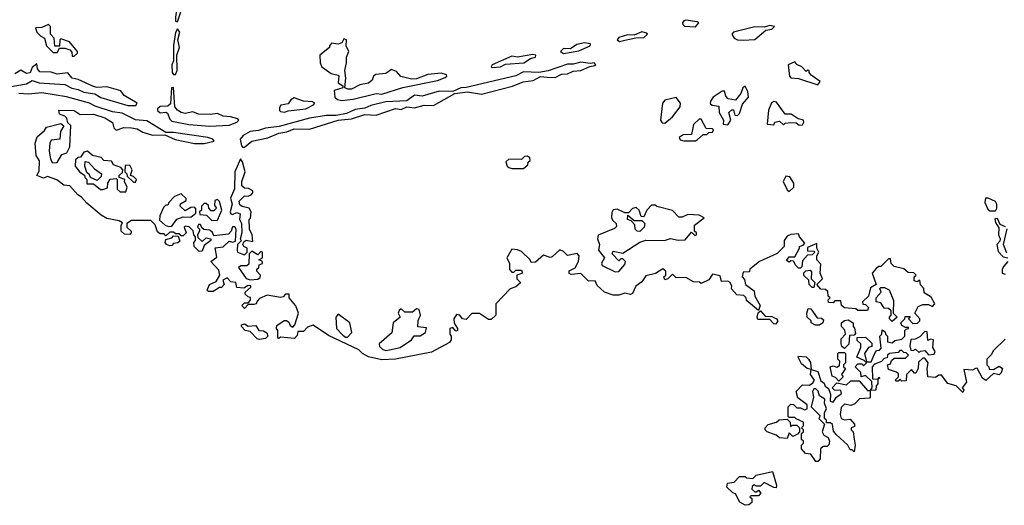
# Model space of a CAD drawing. Extents: x 2528705 to 2678277, y 911730 to 1023331.
# Tile 15 of 241: x 2560940 to 2566091, y 923320 to 925861. Entities that reach past the tile are written whole.
import ezdxf

# ---------------------------------------------------------------- set-up
doc = ezdxf.new("R2010")
doc.units = 0

msp = doc.modelspace()

# ---------------------------------------------------------------- linework, layer by layer
at = {"layer": '0CON20XD'}
for points in [[(2561765, 925850), (2561787, 925913), (2561775, 925942.5), (2561761.9, 925925), (2561754.4, 925875), (2561755, 925852.5), (2561765, 925850)], [(2564475, 925823.8), (2564493.3, 925845), (2564485, 925850), (2564425, 925857.8), (2564414.6, 925855.4), (2564408, 925845), (2564408.8, 925835), (2564417.5, 925827.5), (2564475, 925823.8)], [(2561225, 925670), (2561242.5, 925685), (2561242.5, 925695), (2561200, 925745), (2561155, 925760), (2561150, 925755), (2561148.3, 925721.7), (2561123.3, 925723.3), (2561120, 925765), (2561100, 925785), (2561100, 925825), (2561090, 925835), (2561055, 925820), (2561021.7, 925818.3), (2561030, 925795), (2561050, 925775), (2561070, 925765), (2561080, 925725), (2561115, 925690), (2561135, 925690), (2561148.3, 925711.7), (2561175, 925712.5), (2561202.5, 925702.5), (2561211.7, 925691.7), (2561215, 925670), (2561225, 925670)], [(2561755, 925573.8), (2561763.3, 925595), (2561762.5, 925675), (2561776.2, 925715), (2561766.7, 925755), (2561776.7, 925795), (2561765, 925812.5), (2561754.2, 925794.2), (2561744.4, 925725.6), (2561743.9, 925646.1), (2561736.2, 925625), (2561738, 925585), (2561745, 925573.8), (2561755, 925573.8)], [(2564077.7, 925747.7), (2564105, 925753.6), (2564163.8, 925766.2), (2564205, 925767.5), (2564224, 925785), (2564221.2, 925791.2), (2564195, 925798.2), (2564155, 925779.2), (2564118.8, 925781.2), (2564075, 925767.1), (2564066.2, 925755), (2564077.7, 925747.7)], [(2564725, 925754.3), (2564785, 925757.5), (2564844.1, 925805.9), (2564875, 925811.9), (2564888, 925825), (2564865, 925830.9), (2564835, 925822), (2564785, 925824), (2564674.8, 925795.2), (2564665.6, 925785), (2564676.9, 925765), (2564695, 925755.4), (2564725, 925754.3)], [(2562625, 925437.5), (2562685, 925444.7), (2562805, 925475.3), (2562835, 925471.9), (2562943.9, 925506.1), (2563125, 925542.3), (2563165, 925558), (2563173.8, 925565), (2563173.3, 925573.3), (2563145, 925581.4), (2563075, 925573.5), (2563015, 925551.9), (2562990.3, 925550.3), (2562933.5, 925563.5), (2562910.5, 925590.5), (2562885, 925600), (2562855, 925578.8), (2562802.5, 925575), (2562791.2, 925565), (2562783.3, 925545), (2562765, 925528.8), (2562719.5, 925520.5), (2562675, 925498), (2562656.7, 925496.7), (2562640, 925505), (2562646.7, 925555), (2562640, 925595), (2562650, 925635), (2562650, 925665), (2562661.2, 925695), (2562647.5, 925725), (2562650, 925755), (2562635, 925760), (2562625, 925740), (2562605, 925732.5), (2562571.7, 925738.3), (2562560, 925725), (2562560, 925715), (2562510, 925675), (2562512.5, 925635), (2562520, 925615), (2562569.3, 925579.3), (2562605, 925570), (2562610, 925565), (2562605, 925530), (2562630, 925515), (2562630, 925505), (2562585, 925490), (2562589.2, 925455), (2562602.7, 925442.7), (2562625, 925437.5)], [(2563785, 925684.5), (2563865, 925698.2), (2563923.8, 925725), (2563926, 925735), (2563895, 925740), (2563855, 925731.5), (2563822.2, 925707.8), (2563785, 925710), (2563768.8, 925695), (2563785, 925684.5)], [(2560845, 925503.5), (2560975, 925524.6), (2561005, 925542.9), (2561041.2, 925531.2), (2561175, 925522.1), (2561212.3, 925502.2), (2561245, 925496.1), (2561275, 925481.6), (2561332.6, 925472.6), (2561363.9, 925453.9), (2561505, 925412), (2561547.3, 925412.7), (2561553.8, 925425), (2561486, 925465), (2561468.8, 925488.8), (2561395, 925509.2), (2561345, 925506), (2561325, 925510.8), (2561245, 925548.6), (2561214.5, 925554.5), (2561192.3, 925582.3), (2561135, 925576.2), (2561105, 925586.2), (2561045, 925587.5), (2561033, 925603), (2561030, 925630), (2561005, 925610), (2560995, 925582.5), (2560975, 925580), (2560945, 925596.7), (2560915, 925577.5)], [(2562105, 925193.8), (2562115, 925194), (2562155, 925226), (2562237.1, 925242.9), (2562295, 925267.3), (2562336.7, 925275), (2562375, 925290.4), (2562455, 925287.3), (2562605, 925334.4), (2562675, 925342.5), (2562745, 925365.7), (2562805, 925361.8), (2562905, 925395.5), (2562935, 925390.6), (2562965, 925404.2), (2563005, 925400.5), (2563055, 925413.3), (2563105, 925411.2), (2563215.6, 925474.4), (2563282.7, 925482.7), (2563355, 925471.2), (2563517.2, 925512.8), (2563573.3, 925535), (2563626.5, 925543.5), (2563665, 925562.9), (2563700.2, 925560.2), (2563741.6, 925558.4), (2563775, 925575.5), (2563805, 925577.8), (2563835, 925591.5), (2563875, 925594.5), (2563923.1, 925616.9), (2563948.5, 925621.5), (2563953.8, 925625), (2563945.4, 925635.4), (2563925, 925631.4), (2563875, 925638.9), (2563835, 925628.7), (2563805, 925628.9), (2563705, 925593.8), (2563655, 925584.3), (2563575, 925588.3), (2563535, 925567.1), (2563275.5, 925505.5), (2563247.5, 925505), (2563205, 925485.6), (2563135, 925486.8), (2563045, 925461.2), (2563005, 925465.9), (2562965, 925437.1), (2562855, 925431.5), (2562777.2, 925412.8), (2562745, 925398.5), (2562695, 925391.4), (2562649.1, 925370.9), (2562595, 925358.9), (2562545, 925359.3), (2562455, 925345.2), (2562297.9, 925302.1), (2562225, 925293.5), (2562188.9, 925281.1), (2562145, 925275.2), (2562109.1, 925255), (2562092.9, 925235), (2562100.6, 925200.6), (2562105, 925193.8)], [(2563411.5, 925611.5), (2563455, 925613.5), (2563481.1, 925628.9), (2563576.7, 925635), (2563611.4, 925658.6), (2563638.8, 925665), (2563640, 925675), (2563625, 925678.6), (2563545, 925665.7), (2563515, 925670.8), (2563412, 925625), (2563406.2, 925615), (2563411.5, 925611.5)], [(2565115, 925520), (2565128.3, 925538.3), (2565080.7, 925570.7), (2565070, 925585), (2565070, 925595), (2565063, 925597), (2565055, 925590), (2565032.5, 925615), (2565006.4, 925626.4), (2564995, 925640), (2564960, 925625), (2564967.5, 925565), (2564975, 925557.5), (2565015, 925552.5), (2565115, 925520)], [(2561905, 925213.1), (2561957.5, 925225), (2561950, 925235), (2561923.8, 925245), (2561745, 925270.4), (2561705, 925270), (2561605, 925332.2), (2561545, 925337.3), (2561475, 925372.5), (2561425, 925378.2), (2561335, 925407.9), (2561305, 925423.9), (2561185, 925458.1), (2561055, 925478), (2560985, 925471.1), (2560935, 925474.3)], [(2561935, 925304.6), (2562035, 925309.3), (2562076.2, 925325), (2562086.7, 925335), (2562081.7, 925341.7), (2562043.2, 925353.2), (2562005, 925356.2), (2561975, 925370), (2561935.8, 925364.2), (2561875.8, 925365.8), (2561845, 925378.6), (2561805, 925370), (2561785, 925375.8), (2561765, 925387.5), (2561751.4, 925405), (2561745, 925506.2), (2561734.3, 925505), (2561728.8, 925421.2), (2561715, 925408.1), (2561675, 925407.5), (2561660, 925395), (2561660.8, 925385), (2561675, 925373.1), (2561705, 925377.5), (2561712.4, 925372.4), (2561725, 925340), (2561735, 925330.4), (2561825, 925312.9), (2561935, 925304.6)], [(2564645, 925310), (2564660, 925335), (2564650, 925375), (2564665, 925390), (2564675, 925390), (2564681.7, 925361.7), (2564695, 925360), (2564705, 925370), (2564721.7, 925418.3), (2564753.3, 925455), (2564750, 925485), (2564735, 925512.5), (2564722.5, 925505), (2564712.5, 925475), (2564685, 925440), (2564647, 925447), (2564635, 925460), (2564626.4, 925486.4), (2564615, 925487.5), (2564567.5, 925455), (2564553.3, 925435), (2564553, 925423), (2564563, 925413), (2564598.3, 925408.3), (2564600, 925375), (2564622.5, 925335), (2564620, 925315), (2564645, 925310)], [(2562325, 925377.8), (2562345, 925383.5), (2562436.7, 925395), (2562476.2, 925415), (2562483.3, 925425), (2562472, 925432), (2562425, 925434.3), (2562375, 925451.4), (2562358.5, 925441.5), (2562345, 925421.2), (2562306.1, 925413.9), (2562298.3, 925401.7), (2562298.8, 925385), (2562305, 925380.8), (2562325, 925377.8)], [(2564315, 925320), (2564355, 925353.3), (2564396, 925405), (2564397.5, 925425), (2564375, 925453.3), (2564315, 925440), (2564302, 925425), (2564292.5, 925335), (2564301.7, 925321.7), (2564315, 925320)], [(2565018.3, 925308.3), (2565035, 925310), (2565042.5, 925325), (2565040, 925335), (2565013, 925343), (2564976.4, 925366.4), (2564945, 925367.5), (2564899.3, 925429.3), (2564885, 925432.5), (2564873.9, 925426.1), (2564857, 925387), (2564850, 925315), (2564885, 925310), (2564890, 925325), (2564915, 925330), (2564935, 925310), (2564945, 925320), (2564975, 925323.3), (2565001.7, 925321.7), (2565018.3, 925308.3)], [(2565173, 923637), (2565165, 923627.5), (2565143, 923627), (2565130, 923615), (2565127, 923563), (2565115, 923550), (2565105, 923550), (2565078.3, 923588.3), (2565051.7, 923591.7), (2565030, 923615), (2565030, 923635), (2565040, 923645), (2565040, 923655), (2565030, 923665), (2565030, 923695), (2565040, 923705), (2565040, 923715), (2565030, 923725), (2565040, 923735), (2565040, 923755), (2565001.7, 923771.7), (2564995, 923780), (2564965, 923780), (2564960, 923785), (2564960, 923835), (2564975, 923850), (2564988.3, 923848.3), (2565005, 923830), (2565025, 923830), (2565045, 923820), (2565060, 923825), (2565060, 923845), (2565011.7, 923881.7), (2565002.5, 923915), (2565035, 923950), (2565071.7, 923948.3), (2565090, 923960), (2565097.5, 923975), (2565077.5, 924005), (2565080, 924030), (2565060, 924035), (2565030.7, 924060.7), (2565012.5, 924095), (2565015, 924100), (2565055, 924096.7), (2565067.5, 924085), (2565076.4, 924066.4), (2565080, 924030), (2565115, 924020), (2565131.7, 923971.7), (2565148.3, 923958.3), (2565153.3, 923943.3), (2565171.7, 923931.7), (2565181.7, 923901.7), (2565180, 923865), (2565195, 923860), (2565213.3, 923886.7), (2565240, 923905), (2565235, 923920), (2565203, 923923), (2565190, 923935), (2565215, 923960), (2565265, 923950), (2565288.3, 923971.7), (2565331.7, 923971.7), (2565375, 923920), (2565390, 923920), (2565400, 923935), (2565398.3, 923968.3), (2565365, 924000), (2565341.7, 923991.7), (2565340, 924015), (2565310, 924045), (2565325, 924060), (2565345, 924060), (2565355, 924050), (2565370, 924065), (2565358.3, 924078.3), (2565320, 924095), (2565340, 924145), (2565340, 924165), (2565321.7, 924181.7), (2565321.7, 924198.3), (2565365, 924200), (2565398.3, 924168.3), (2565398.3, 924151.7), (2565380, 924145), (2565360, 924115), (2565370, 924070), (2565395, 924070), (2565415, 924120), (2565425, 924130), (2565438.3, 924131.7), (2565447, 924143), (2565440, 924205), (2565450, 924215), (2565451.7, 924238.3), (2565468.3, 924228.3), (2565470, 924215), (2565480, 924205), (2565480, 924175), (2565505, 924170), (2565518.3, 924181.7), (2565555, 924190), (2565570, 924205), (2565570, 924235), (2565578.3, 924241.7), (2565590, 924245), (2565590, 924250), (2565575, 924250), (2565555, 924260), (2565550, 924275), (2565570, 924295), (2565571.7, 924308.3), (2565598.3, 924308.3), (2565590, 924295), (2565611.7, 924271.7), (2565637, 924273), (2565650, 924285), (2565650, 924295), (2565622.5, 924325), (2565640, 924360), (2565665, 924370), (2565695, 924370), (2565715, 924360), (2565727.5, 924375), (2565709.3, 924409.3), (2565671.7, 924431.7), (2565670, 924455), (2565653, 924473), (2565648.3, 924498.3), (2565635, 924490), (2565620, 924495), (2565620, 924515), (2565630, 924525), (2565617, 924537), (2565588.3, 924538.3), (2565565, 924557.5), (2565515, 924570), (2565500, 924585), (2565495, 924610), (2565485, 924610), (2565445, 924570), (2565435, 924570), (2565420.7, 924559.3), (2565400, 924535), (2565420, 924475), (2565391.7, 924458.3), (2565380, 924415), (2565350, 924385), (2565351.7, 924371.7), (2565365, 924370), (2565380, 924355), (2565375, 924340), (2565325, 924340), (2565315, 924347.5), (2565255, 924352.5), (2565240, 924365), (2565235, 924390), (2565205, 924390), (2565195, 924380), (2565171.7, 924381.7), (2565170, 924395), (2565180, 924405), (2565170, 924415), (2565168.3, 924438.3), (2565155, 924450), (2565131.7, 924451.7), (2565110, 924475), (2565140, 924505), (2565127.5, 924535), (2565131.7, 924581.7), (2565110, 924605), (2565110, 924625), (2565120, 924645), (2565110, 924665), (2565110, 924690), (2565061.7, 924668.3), (2565061.7, 924651.7), (2565095, 924650), (2565100, 924645), (2565085, 924630), (2565061.7, 924628.3), (2565035, 924600), (2565031.7, 924568.3), (2565025, 924560), (2565015, 924560), (2565000, 924575), (2564988.3, 924598.3), (2564975, 924600), (2564965, 924592.5), (2564951.7, 924601.7), (2564965, 924620), (2564995, 924620), (2565020, 924665), (2565020, 924675), (2565038.3, 924681.7), (2565047.5, 924692.5), (2565020, 924725), (2565015, 924740), (2564975, 924737.5), (2564955, 924727.5), (2564940, 924705), (2564940, 924675), (2564903, 924637), (2564810, 924595), (2564760, 924555), (2564758.3, 924541.7), (2564725, 924540), (2564720, 924515), (2564731.7, 924501.7), (2564737.5, 924475), (2564781.7, 924441.7), (2564786.7, 924415), (2564813.3, 924365), (2564805, 924340), (2564741.7, 924391.7), (2564740, 924405), (2564728.3, 924418.3), (2564691.7, 924421.7), (2564663, 924453), (2564666.4, 924466.4), (2564657.5, 924485), (2564645, 924492.5), (2564611.7, 924491.7), (2564605, 924520), (2564565, 924530), (2564545, 924500), (2564505, 924480), (2564497, 924487), (2564465, 924490), (2564425, 924512.5), (2564375, 924510), (2564355, 924530), (2564330, 924505), (2564315, 924500), (2564310, 924515), (2564320, 924525), (2564320, 924545), (2564305, 924557.5), (2564267, 924533), (2564215, 924520), (2564195, 924490), (2564163.6, 924466.4), (2564145, 924427.5), (2564135, 924423.3), (2564105, 924430), (2564075, 924420), (2564045, 924420), (2564000, 924435), (2563960.7, 924470.7), (2563950, 924495), (2563915, 924493.3), (2563875, 924532.5), (2563825, 924527.5), (2563813.6, 924533.6), (2563813.6, 924546.4), (2563845, 924562.5), (2563863.3, 924595), (2563867.5, 924625), (2563857, 924637), (2563805, 924627.5), (2563785, 924647.5), (2563765, 924656.7), (2563725, 924620), (2563715, 924616.7), (2563680.7, 924629.3), (2563638.3, 924591.7), (2563615, 924590), (2563610, 924605), (2563565, 924647.5), (2563545, 924657.5), (2563515, 924660), (2563487.5, 924615), (2563502.5, 924585), (2563503, 924553), (2563515, 924540), (2563525, 924540), (2563535, 924550), (2563565, 924550), (2563570, 924535), (2563540, 924525), (2563540, 924505), (2563558.3, 924488.3), (2563558.3, 924481.7), (2563535, 924462.5), (2563505, 924452.5), (2563430, 924375), (2563430, 924315), (2563407, 924293), (2563393, 924293), (2563345, 924323.3), (2563305, 924323.3), (2563275, 924292.5), (2563256.4, 924296.4), (2563242.5, 924315), (2563225, 924318), (2563211.2, 924295), (2563213, 924273), (2563230, 924245), (2563230, 924235), (2563221.7, 924231.7), (2563205, 924250), (2563190, 924245), (2563190, 924215), (2563197.5, 924205), (2563196.7, 924185), (2563188.3, 924171.7), (2563095, 924121.2), (2562905, 924084.4), (2562835, 924082), (2562765, 924096.7), (2562732.5, 924115), (2562713.6, 924133.6), (2562555, 924208.8), (2562475, 924262.5), (2562445, 924252.5), (2562425, 924230), (2562395, 924230), (2562391.7, 924208.3), (2562377, 924193), (2562305, 924200), (2562295, 924192.5), (2562290, 924195), (2562290, 924235), (2562282.5, 924245), (2562285, 924260), (2562323, 924287), (2562335, 924287.5), (2562348.3, 924278.3), (2562355, 924260), (2562368.3, 924251.7), (2562380, 924265), (2562397.5, 924325), (2562383.6, 924363.6), (2562350, 924405), (2562350, 924425), (2562330, 924425), (2562318.3, 924411.7), (2562305, 924407.5), (2562235, 924420), (2562195, 924402.5), (2562181.2, 924388.8), (2562176.4, 924373.6), (2562165, 924370), (2562135, 924370), (2562115, 924350), (2562102.5, 924365), (2562115, 924380), (2562135, 924380), (2562147, 924393), (2562147, 924407), (2562135, 924410), (2562120, 924425), (2562120, 924435), (2562148.3, 924461.7), (2562148.3, 924468.3), (2562135, 924470), (2562113, 924457), (2562075, 924460), (2562070, 924485), (2562045, 924490), (2562025, 924510), (2562001.7, 924498.3), (2562010, 924475), (2561995, 924460), (2561985, 924460), (2561951.7, 924438.3), (2561928.3, 924438.3), (2561920, 924445), (2561932.5, 924475), (2561968.3, 924491.7), (2561987.5, 924525), (2561980.7, 924550.7), (2561940, 924595), (2561971.7, 924618.3), (2561963, 924667), (2562005, 924673.3), (2562035, 924702.5), (2562055, 924697.5), (2562068.3, 924701.7), (2562072.5, 924765), (2562065, 924777.5), (2562052.5, 924777.5), (2562046.7, 924755), (2562031.7, 924738.3), (2561955, 924730), (2561948.3, 924748.3), (2561935, 924760), (2561903, 924763), (2561891.7, 924771.7), (2561885, 924790), (2561875, 924790), (2561870, 924775), (2561880, 924765), (2561880, 924755), (2561870, 924735), (2561871.7, 924721.7), (2561895, 924700), (2561915, 924720), (2561940, 924715), (2561940, 924705), (2561905, 924680), (2561895, 924650), (2561878.3, 924648.3), (2561852.5, 924675), (2561850, 924695), (2561860, 924705), (2561860, 924725), (2561850, 924735), (2561847, 924757), (2561827, 924777), (2561805, 924780), (2561800, 924775), (2561810, 924745), (2561795, 924730), (2561785, 924730), (2561775, 924740), (2561755, 924740), (2561745, 924750), (2561725, 924750), (2561705, 924730), (2561695, 924740), (2561675, 924740), (2561660.7, 924750.7), (2561648.3, 924788.3), (2561625, 924810), (2561525, 924810), (2561500, 924795), (2561500, 924775), (2561522.5, 924755), (2561522.5, 924745), (2561515, 924737.5), (2561488.3, 924738.3), (2561470, 924755), (2561470, 924785), (2561478.3, 924798.3), (2561459.3, 924809.3), (2561395, 924820), (2561365, 924837.5), (2561290.7, 924900.7), (2561263, 924933), (2561244.2, 924944.2), (2561201.7, 924991.7), (2561170, 924995), (2561133.6, 925023.6), (2561085, 925040), (2561065, 925032.5), (2561030, 925045), (2561041.7, 925068.3), (2561043, 925123), (2561025, 925150), (2561020, 925215), (2561031.2, 925248.8), (2561069.3, 925280.7), (2561080.7, 925299.3), (2561155, 925317.5), (2561170, 925305), (2561153.6, 925276.4), (2561150, 925235), (2561105, 925230), (2561097.5, 925215), (2561093.8, 925175), (2561100.7, 925130.7), (2561111.7, 925111.7), (2561136.4, 925113.6), (2561160, 925155), (2561186.4, 925163.6), (2561202.5, 925195), (2561207, 925307), (2561191.7, 925321.7), (2561186.7, 925345), (2561176.4, 925356.4), (2561147, 925367), (2561145, 925387.5), (2561225, 925385.6), (2561255.6, 925365.6), (2561325, 925366.2), (2561385, 925346.7), (2561425, 925322.5), (2561432.5, 925295), (2561443.6, 925283.6), (2561484, 925296), (2561525, 925295.7), (2561555, 925289.4), (2561583.3, 925273.3), (2561635, 925256.5), (2561698.8, 925258.8), (2561753.9, 925233.9), (2561855, 925212.9), (2561905, 925213.1)], [(2564415, 925226.7), (2564475, 925227.5), (2564485, 925232.5), (2564515, 925260), (2564535, 925260), (2564545, 925270), (2564565, 925272.5), (2564570, 925285), (2564565, 925290), (2564531.7, 925291.7), (2564505, 925340), (2564495, 925340), (2564465, 925312.5), (2564455, 925260), (2564411.7, 925258.3), (2564390, 925245), (2564395, 925232.5), (2564415, 925226.7)], [(2561495, 924960), (2561502.5, 924985), (2561487.5, 925015), (2561490, 925025), (2561460, 925035), (2561460, 925045), (2561478.3, 925061.7), (2561480, 925075), (2561468.3, 925088.3), (2561430.7, 925100.7), (2561420, 925120), (2561380, 925125), (2561365, 925140), (2561321.2, 925151.2), (2561295, 925172.5), (2561275, 925167.5), (2561258.3, 925141.7), (2561245, 925140), (2561231.7, 925128.3), (2561230, 925095), (2561253.6, 925063.6), (2561278.3, 925048.3), (2561280, 925035), (2561290, 925025), (2561291.7, 925001.7), (2561325, 925002.5), (2561363, 924973), (2561375, 924972.5), (2561398.3, 924981.7), (2561400, 925005), (2561413.6, 925026.4), (2561445, 925030), (2561450, 925025), (2561450, 924975), (2561465, 924960), (2561495, 924960)], [(2561345, 925020), (2561310, 925035), (2561305, 925050), (2561291.7, 925061.7), (2561280, 925095), (2561281.7, 925118.3), (2561300, 925115), (2561330.7, 925080.7), (2561367.5, 925055), (2561365, 925040), (2561345, 925020)], [(2562115, 924630), (2562130, 924645), (2562130, 924665), (2562112.5, 924675), (2562107.5, 924685), (2562111.7, 924698.3), (2562125, 924706.7), (2562160, 924700), (2562156.7, 924735), (2562142.5, 924765), (2562140, 924815), (2562147, 924823), (2562150, 924855), (2562140, 924875), (2562103, 924883), (2562091.7, 924891.7), (2562088.3, 924911.7), (2562115, 924940), (2562135, 924937.5), (2562150, 924945), (2562160, 924955), (2562160, 924965), (2562137, 924977), (2562115, 924980), (2562102, 924992), (2562102.5, 925015), (2562120, 925065), (2562105, 925117.5), (2562095, 925132.5), (2562064.5, 925065.5), (2562063.8, 924976.2), (2562042.9, 924927.1), (2562050.6, 924895), (2562041.4, 924855), (2562044.3, 924844.3), (2562052.3, 924842.3), (2562075, 924852.5), (2562092.5, 924845), (2562090, 924815), (2562100, 924795), (2562102.5, 924745), (2562092.5, 924712.5), (2562100, 924705), (2562080, 924685), (2562077.5, 924655), (2562080, 924645), (2562115, 924630)], [(2563575, 925082.5), (2563598.3, 925101.7), (2563600, 925115), (2563610, 925125), (2563608.3, 925138.3), (2563597, 925147), (2563580, 925145), (2563565, 925130), (2563498.3, 925131.7), (2563483, 925117), (2563490, 925095), (2563498.3, 925088.3), (2563515, 925082.5), (2563575, 925082.5)], [(2561545, 925010), (2561550, 925025), (2561535, 925040), (2561520, 925045), (2561527.5, 925075), (2561515, 925100), (2561491.7, 925098.3), (2561490, 925065), (2561500, 925055), (2561501.7, 925041.7), (2561535, 925010), (2561545, 925010)], [(2564965, 924962.5), (2564990, 924985), (2564990, 925005), (2564968.3, 925038.3), (2564948.3, 925041.7), (2564933.6, 925013.6), (2564955, 924970), (2564965, 924962.5)], [(2561718.3, 924778.3), (2561735, 924780), (2561762.5, 924817.5), (2561795, 924830), (2561835, 924827.5), (2561861.7, 924848.3), (2561861.7, 924871.7), (2561855, 924880), (2561835, 924877.5), (2561805, 924860), (2561780, 924885), (2561781.7, 924898.3), (2561810, 924915), (2561810, 924925), (2561785, 924950), (2561750, 924935), (2561720, 924905), (2561715, 924890), (2561705, 924890), (2561691.7, 924878.3), (2561672.5, 924835), (2561671.7, 924811.7), (2561700, 924785), (2561718.3, 924778.3)], [(2561945, 924810), (2561975, 924812.5), (2561996.7, 924865), (2561985, 924910), (2561975, 924920), (2561960, 924915), (2561958.3, 924888.3), (2561970, 924875), (2561955, 924860), (2561941.7, 924861.7), (2561930, 924875), (2561928.3, 924888.3), (2561915, 924900), (2561905, 924900), (2561890, 924885), (2561890, 924865), (2561880, 924855), (2561881.7, 924841.7), (2561917.5, 924837.5), (2561945, 924810)], [(2566045, 924860), (2566052.5, 924875), (2566052.5, 924895), (2566045, 924910), (2566007, 924927), (2565992.5, 924927.5), (2565990, 924905), (2566005, 924870), (2566015, 924860), (2566045, 924860)], [(2564055, 924541.2), (2564075, 924543.3), (2564105, 924580), (2564110, 924595), (2564095, 924610), (2564085, 924610), (2564075, 924600), (2564040, 924635), (2564045, 924650), (2564095, 924640), (2564185, 924697.5), (2564215, 924706.7), (2564313.6, 924706.4), (2564345, 924716.2), (2564385, 924707.5), (2564421.7, 924708.3), (2564455, 924750), (2564471.7, 924731.7), (2564480, 924735), (2564480, 924745), (2564470, 924755), (2564470, 924785), (2564520, 924825), (2564495, 924837.5), (2564435, 924842.5), (2564405, 924827.5), (2564388.3, 924828.3), (2564355, 924862.5), (2564273, 924883), (2564265, 924890), (2564245, 924890), (2564220, 924865), (2564205, 924830), (2564191.7, 924831.7), (2564180, 924865), (2564165, 924877.5), (2564145, 924872.5), (2564125, 924850), (2564105, 924850), (2564065, 924870), (2564045, 924866.7), (2564037.3, 924852.7), (2564036, 924826), (2564041.7, 924811.7), (2564060, 924795), (2564061.7, 924778.3), (2564051.7, 924768.3), (2563967, 924733), (2563962.5, 924715), (2563972.5, 924685), (2563967.5, 924655), (2564000, 924615), (2563983, 924587), (2563987.5, 924575), (2564055, 924541.2)], [(2564185, 924752.5), (2564170, 924755), (2564160, 924765), (2564158.3, 924788.3), (2564138.3, 924808.3), (2564120, 924815), (2564121.7, 924838.3), (2564155, 924810), (2564195, 924810), (2564210, 924795), (2564207.5, 924775), (2564185, 924752.5)], [(2566097.5, 924777.5), (2566070, 924790), (2566055, 924820), (2566041.7, 924818.3), (2566045, 924800), (2566061.7, 924771.7), (2566060, 924735), (2566070, 924715), (2566068.3, 924701.7), (2566052.5, 924685), (2566058.3, 924648.3), (2566085, 924620), (2566110, 924615)], [(2566105, 924640), (2566087.5, 924685), (2566106.7, 924766.7)], [(2561725, 924677.5), (2561707.5, 924685), (2561700, 924695), (2561705, 924710), (2561735, 924720), (2561745, 924730), (2561768.3, 924728.3), (2561778.3, 924701.7), (2561767, 924693), (2561745, 924690), (2561735, 924680), (2561725, 924677.5)], [(2562145, 924500), (2562185, 924502.5), (2562198.3, 924511.7), (2562200, 924525), (2562180, 924545), (2562180, 924555), (2562190, 924565), (2562191.7, 924578.3), (2562210, 924585), (2562208.3, 924598.3), (2562190, 924605), (2562210, 924615), (2562210, 924645), (2562201.7, 924648.3), (2562185, 924630), (2562155, 924650), (2562140, 924635), (2562138.3, 924581.7), (2562127.5, 924572.5), (2562097, 924573), (2562083.6, 924563.6), (2562125, 924507.5), (2562145, 924500)], [(2565095, 924460), (2565085, 924460), (2565070, 924475), (2565068.3, 924498.3), (2565043, 924523), (2565043, 924537), (2565053, 924547), (2565075, 924550), (2565081.7, 924541.7), (2565080, 924505), (2565100, 924485), (2565095, 924460)], [(2566110, 924595), (2566088.3, 924571.7), (2566080, 924555), (2566080, 924535), (2566095, 924530)], [(2565505, 924282.5), (2565490, 924295), (2565490, 924305), (2565500, 924315), (2565498.3, 924338.3), (2565485, 924350), (2565461.7, 924351.7), (2565445, 924380), (2565420, 924385), (2565420, 924405), (2565447.5, 924435), (2565440, 924455), (2565445, 924460), (2565465, 924460), (2565488.3, 924448.3), (2565511.7, 924391.7), (2565510, 924325), (2565530, 924305), (2565505, 924282.5)], [(2562855, 924130), (2562875, 924133.3), (2562930, 924145), (2562990, 924185), (2563003, 924207), (2563035, 924207.5), (2563062.5, 924225), (2563068.3, 924248.3), (2563023, 924253), (2563023.6, 924286.4), (2563036.7, 924315), (2563030, 924345), (2563015, 924347.5), (2562995, 924330), (2562955, 924330), (2562935, 924347.5), (2562925, 924340), (2562920, 924325), (2562930, 924305), (2562893.3, 924275), (2562887, 924223), (2562820, 924165), (2562821.7, 924151.7), (2562840, 924135), (2562855, 924130)], [(2565103, 924263), (2565080, 924275), (2565080, 924285), (2565060, 924305), (2565057.5, 924325), (2565065, 924350), (2565078.3, 924348.3), (2565111.7, 924301.7), (2565135, 924300), (2565145, 924290), (2565142.5, 924275), (2565125, 924263.3), (2565103, 924263)], [(2562655, 924200), (2562676.7, 924225), (2562666.7, 924275), (2562605, 924320), (2562593.3, 924305), (2562597.5, 924245), (2562630.7, 924210.7), (2562645, 924200), (2562655, 924200)], [(2564895, 924267.5), (2564885, 924270), (2564865, 924292.5), (2564801.7, 924291.7), (2564797.5, 924305), (2564802.5, 924327.5), (2564815, 924337.5), (2564840, 924310), (2564875, 924307.5), (2564900, 924295), (2564906.7, 924285), (2564895, 924267.5)], [(2562195, 924187.5), (2562181.2, 924191.2), (2562145, 924230), (2562120, 924235), (2562100, 924255), (2562100, 924265), (2562115, 924270), (2562135, 924257.5), (2562175, 924260), (2562190, 924235), (2562215, 924232.5), (2562233, 924223), (2562237.5, 924205), (2562225, 924193.3), (2562195, 924187.5)], [(2565255, 924140), (2565241.7, 924151.7), (2565237.5, 924165), (2565238.3, 924191.7), (2565260, 924215), (2565257, 924237), (2565240, 924255), (2565240, 924275), (2565255, 924287.5), (2565275, 924290), (2565300, 924275), (2565300, 924255), (2565307, 924247), (2565311.7, 924218.3), (2565305, 924210), (2565281.7, 924208.3), (2565277, 924163), (2565255, 924140)], [(2566095, 924190), (2566035, 924130), (2566023, 924107), (2566000, 924085), (2566000, 924055), (2566010, 924045), (2566011.7, 924031.7), (2566035, 924030), (2566065, 924047.5), (2566082.5, 924035), (2566075, 924012.5), (2566065, 924002.5), (2566035, 924010), (2565995, 923972.5), (2565977.5, 923985), (2565948.3, 924038.3), (2565940, 924035), (2565925, 924027.5), (2565880, 924030), (2565892.5, 923965), (2565870, 923935), (2565880, 923925), (2565875, 923910), (2565840, 923945), (2565795, 923957.5), (2565761.7, 924001.7), (2565748.3, 924001.7), (2565731.7, 923988.3), (2565691.7, 923991.7), (2565687.5, 924035), (2565692.5, 924065), (2565675, 924090), (2565665, 924090), (2565641.7, 924068.3), (2565640, 924035), (2565628.3, 924011.7), (2565621.7, 924011.7), (2565605, 924030), (2565580, 924005), (2565578.3, 923971.7), (2565555, 923970), (2565545, 923980), (2565535, 923970), (2565525, 923970), (2565520, 923975), (2565538.3, 923991.7), (2565538.3, 924008.3), (2565527.5, 924017.5), (2565485, 924030), (2565480, 924055), (2565495, 924060), (2565501.7, 924078.3), (2565515, 924090), (2565575, 924090), (2565590, 924105), (2565578.3, 924118.3), (2565565, 924120), (2565555, 924130), (2565545, 924130), (2565535, 924120), (2565490, 924115), (2565480, 924105), (2565478.3, 924091.7), (2565461.7, 924088.3), (2565448.3, 924071.7), (2565411.7, 924058.3), (2565400, 924045), (2565401.7, 923981.7), (2565430, 923980), (2565435, 923990), (2565440, 923985), (2565430, 923980), (2565430, 923955), (2565420, 923945), (2565418.3, 923921.7), (2565390, 923920), (2565390, 923885), (2565385, 923880), (2565333, 923877), (2565308.3, 923851.7), (2565287.5, 923842.5), (2565255, 923850), (2565238.3, 923831.7), (2565232.5, 923795), (2565237.5, 923775), (2565255, 923767.5), (2565285, 923770), (2565307.5, 923745), (2565307.5, 923732.5), (2565290, 923725), (2565290, 923715), (2565300, 923705), (2565306.2, 923666.2), (2565310, 923635), (2565305, 923600), (2565295, 923610), (2565285, 923610), (2565272.5, 923635), (2565210.7, 923690.7), (2565198.3, 923708.3), (2565193, 923743), (2565181.7, 923751.7), (2565161.7, 923751.7), (2565160, 923765), (2565150, 923775), (2565150, 923805), (2565160, 923825), (2565150, 923855), (2565152.5, 923875), (2565123.6, 923893.6), (2565117, 923917), (2565105, 923930), (2565095, 923930), (2565087.5, 923915), (2565092.5, 923885), (2565080, 923835), (2565128.3, 923788.3), (2565120, 923775), (2565150, 923745), (2565137.5, 923705), (2565147, 923687), (2565170, 923675), (2565176.7, 923655), (2565173, 923637)], [(2565695, 924107.5), (2565725, 924110), (2565730, 924125), (2565717.5, 924145), (2565720, 924185), (2565705, 924190), (2565691.7, 924181.7), (2565688.3, 924228.3), (2565675, 924230), (2565648.3, 924201.7), (2565625, 924190), (2565601.7, 924188.3), (2565597.5, 924155), (2565601.7, 924131.7), (2565615, 924130), (2565627, 924137), (2565645, 924120), (2565653, 924127), (2565675, 924130), (2565695, 924107.5)], [(2565225, 923970), (2565208.3, 923988.3), (2565190, 923995), (2565180, 924045), (2565195, 924050), (2565215, 924042.5), (2565228.3, 924051.7), (2565230, 924075), (2565220, 924085), (2565220, 924115), (2565225, 924120), (2565255, 924120), (2565260, 924115), (2565260, 924065), (2565250, 924055), (2565250, 924045), (2565260, 924035), (2565240, 924005), (2565248.3, 923991.7), (2565225, 923970)], [(2564955, 923670), (2564915, 923672.5), (2564896.7, 923686.7), (2564850, 923705), (2564840, 923715), (2564840, 923725), (2564855, 923742.5), (2564900, 923755), (2564912.5, 923767.5), (2564955, 923770), (2564970, 923755), (2564971.7, 923731.7), (2564985, 923740), (2565005, 923740), (2565020, 923725), (2565020, 923705), (2565008.3, 923691.7), (2564985, 923680), (2564965, 923700), (2564955, 923670)], [(2564735, 923320), (2564707, 923337), (2564685, 923380), (2564670, 923385), (2564640, 923415), (2564642.5, 923435), (2564678.3, 923441.7), (2564705, 923470), (2564735, 923470), (2564743, 923463), (2564775, 923460), (2564793, 923477), (2564877.5, 923497.5), (2564900, 923425), (2564898.3, 923411.7), (2564885, 923412.5), (2564835, 923440), (2564815, 923420), (2564795, 923420), (2564782.5, 923427.5), (2564771.7, 923418.3), (2564770, 923405), (2564785, 923390), (2564795, 923390), (2564805, 923400), (2564817, 923383), (2564805, 923370), (2564765, 923370), (2564760, 923365), (2564770, 923355), (2564770, 923335), (2564755, 923322.5), (2564735, 923320)]]:
    msp.add_lwpolyline(points, dxfattribs=at)

doc.saveas('drawing.dxf')
